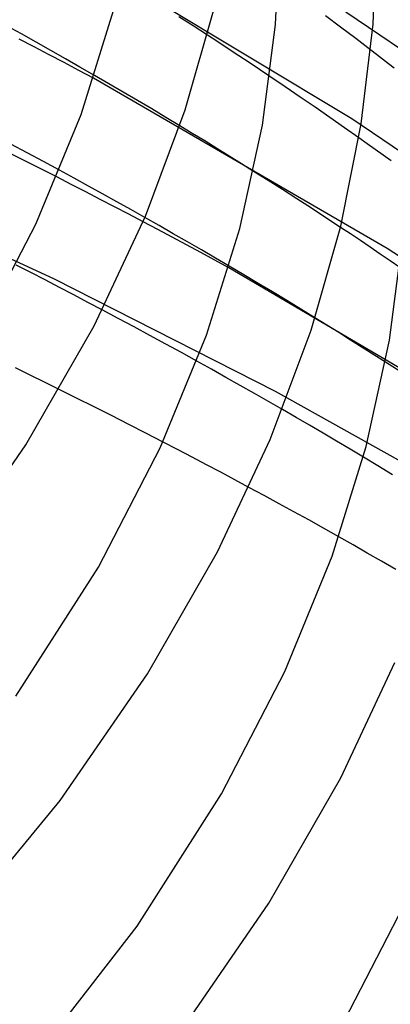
# Model space of a CAD drawing. Header units: millimetres. Extents: x -273 to 273, y -156 to 255.
# Tile 90 of 98: x 186 to 201, y 70 to 110. Entities that reach past the tile are written whole.
import ezdxf

# ---------------------------------------------------------------- set-up
doc = ezdxf.new("R2010")
doc.units = ezdxf.units.MM
doc.layers.add('HIDDEN', color=7, linetype='Continuous')
doc.layers.add('THICK', color=7, linetype='Continuous')

msp = doc.modelspace()

# ---------------------------------------------------------------- linework, layer by layer
at = {"layer": 'HIDDEN'}
for p, q in [((202.602, 108.602), (195.522, 113.403)), ((199.714, 106.323), (188.694, 112.954)), ((193.17, 110.159), (192.579, 110.538)), ((199.251, 110.104), (198.624, 110.573)), ((193.762, 109.776), (193.17, 110.159)), ((199.874, 109.633), (199.251, 110.104)), ((200.493, 109.161), (199.874, 109.633)), ((201.164, 100.978), (189.067, 107.996)), ((189.7, 107.773), (189.106, 108.118)), ((196.964, 107.648), (196.341, 108.07)), ((190.291, 107.428), (189.7, 107.773)), ((197.583, 107.226), (196.964, 107.648)), ((190.879, 107.081), (190.291, 107.428)), ((198.198, 106.803), (197.583, 107.226)), ((191.465, 106.733), (190.879, 107.081)), ((198.806, 106.38), (198.198, 106.803)), ((192.048, 106.384), (191.465, 106.733)), ((192.628, 106.034), (192.048, 106.384)), ((199.409, 105.959), (198.806, 106.38)), ((200.003, 105.539), (199.409, 105.959)), ((206.948, 101.414), (199.714, 106.323)), ((187.463, 99.719), (177.728, 104.213)), ((188.153, 103.622), (187.552, 103.929)), ((188.265, 103.88), (187.667, 104.206)), ((196.26, 103.784), (195.666, 104.16)), ((188.752, 103.315), (188.153, 103.622)), ((188.857, 103.556), (188.265, 103.88)), ((189.444, 103.232), (188.857, 103.556)), ((196.854, 103.406), (196.26, 103.784)), ((189.347, 103.007), (188.752, 103.315)), ((190.027, 102.908), (189.444, 103.232)), ((197.449, 103.024), (196.854, 103.406)), ((189.94, 102.699), (189.347, 103.007)), ((190.529, 102.391), (189.94, 102.699)), ((190.608, 102.582), (190.027, 102.908)), ((198.046, 102.637), (197.449, 103.024)), ((191.114, 102.082), (190.529, 102.391)), ((191.188, 102.256), (190.608, 102.582)), ((198.644, 102.246), (198.046, 102.637)), ((199.241, 101.852), (198.644, 102.246)), ((208.659, 96.075), (201.164, 100.978)), ((186.479, 99.988), (185.878, 100.294)), ((187.074, 99.682), (186.479, 99.988)), ((205.978, 93.514), (194.644, 100.18)), ((195.259, 99.895), (194.665, 100.247)), ((195.852, 99.542), (195.259, 99.895)), ((187.664, 99.376), (187.074, 99.682)), ((196.573, 95.083), (187.463, 99.719)), ((196.441, 99.188), (195.852, 99.542)), ((188.253, 99.069), (187.664, 99.376)), ((188.841, 98.76), (188.253, 99.069)), ((197.028, 98.832), (196.441, 99.188)), ((189.428, 98.45), (188.841, 98.76)), ((197.613, 98.476), (197.028, 98.832)), ((198.195, 98.118), (197.613, 98.476)), ((193.932, 96.002), (193.332, 96.335)), ((201.7, 95.906), (201.103, 96.29)), ((186.455, 95.76), (185.854, 96.054)), ((194.527, 95.669), (193.932, 96.002)), ((187.055, 95.466), (186.455, 95.76)), ((187.654, 95.17), (187.055, 95.466)), ((195.116, 95.337), (194.527, 95.669)), ((195.7, 95.005), (195.116, 95.337)), ((196.278, 94.675), (195.7, 95.005)), ((205.036, 90.345), (196.573, 95.083)), ((196.851, 94.346), (196.278, 94.675)), ((192.533, 92.69), (191.933, 93.002)), ((193.129, 92.378), (192.533, 92.69)), ((193.722, 92.066), (193.129, 92.378)), ((200.79, 92.017), (200.193, 92.377)), ((194.311, 91.755), (193.722, 92.066)), ((194.895, 91.443), (194.311, 91.755)), ((201.384, 91.656), (200.79, 92.017)), ((195.475, 91.132), (194.895, 91.443)), ((199.762, 88.761), (199.182, 89.091)), ((200.348, 88.427), (199.762, 88.761)), ((200.937, 88.087), (200.348, 88.427)), ((201.528, 87.745), (200.937, 88.087))]:
    msp.add_line(p, q, dxfattribs=at)
at = {"layer": 'THICK'}
for p, q in [((196.573, 110.21), (196.75, 114.322)), ((200.588, 110.229), (200.75, 114.322)), ((192.85, 106.696), (194.042, 110.879)), ((188.553, 106.504), (189.892, 110.786)), ((186.097, 109.828), (185.487, 110.166)), ((196.036, 106.071), (196.573, 110.21)), ((200.099, 106.12), (200.588, 110.229)), ((186.629, 109.292), (186.009, 109.616)), ((186.704, 109.488), (186.097, 109.828)), ((194.193, 109.495), (193.762, 109.776)), ((187.246, 108.968), (186.629, 109.292)), ((187.308, 109.147), (186.704, 109.488)), ((194.624, 109.213), (194.193, 109.495)), ((195.054, 108.929), (194.624, 109.213)), ((187.857, 108.643), (187.246, 108.968)), ((187.91, 108.805), (187.308, 109.147)), ((188.509, 108.462), (187.91, 108.805)), ((195.484, 108.644), (195.054, 108.929)), ((200.736, 108.974), (200.493, 109.161)), ((200.979, 108.787), (200.736, 108.974)), ((201.221, 108.599), (200.979, 108.787)), ((188.465, 108.32), (187.857, 108.643)), ((189.106, 108.118), (188.509, 108.462)), ((195.913, 108.357), (195.484, 108.644)), ((201.462, 108.411), (201.221, 108.599)), ((189.067, 107.996), (188.465, 108.32)), ((196.341, 108.07), (195.913, 108.357)), ((186.69, 101.978), (188.553, 106.504)), ((191.21, 102.309), (192.85, 106.696)), ((193.14, 105.724), (192.628, 106.034)), ((195.101, 101.799), (196.036, 106.071)), ((199.254, 101.904), (200.099, 106.12)), ((193.649, 105.413), (193.14, 105.724)), ((200.34, 105.3), (200.003, 105.539)), ((186.338, 104.92), (185.665, 105.279)), ((194.156, 105.101), (193.649, 105.413)), ((200.673, 105.062), (200.34, 105.3)), ((186.181, 104.621), (185.492, 104.966)), ((187.006, 104.563), (186.338, 104.92)), ((194.661, 104.788), (194.156, 105.101)), ((195.165, 104.475), (194.661, 104.788)), ((201.004, 104.824), (200.673, 105.062)), ((201.331, 104.588), (201.004, 104.824)), ((186.868, 104.276), (186.181, 104.621)), ((187.667, 104.206), (187.006, 104.563)), ((195.666, 104.16), (195.165, 104.475)), ((187.552, 103.929), (186.868, 104.276)), ((189.092, 97.792), (191.21, 102.309)), ((184.199, 97.185), (186.69, 101.978)), ((191.714, 101.764), (191.114, 102.082)), ((191.773, 101.924), (191.188, 102.256)), ((192.356, 101.59), (191.773, 101.924)), ((198.031, 97.611), (199.254, 101.904)), ((192.31, 101.446), (191.714, 101.764)), ((192.937, 101.256), (192.356, 101.59)), ((193.729, 97.403), (195.101, 101.799)), ((199.653, 101.579), (199.241, 101.852)), ((200.064, 101.304), (199.653, 101.579)), ((192.902, 101.129), (192.31, 101.446)), ((193.488, 100.812), (192.902, 101.129)), ((193.515, 100.921), (192.937, 101.256)), ((200.474, 101.029), (200.064, 101.304)), ((201.268, 97.195), (201.819, 101.443)), ((194.069, 100.495), (193.488, 100.812)), ((194.091, 100.585), (193.515, 100.921)), ((200.883, 100.753), (200.474, 101.029)), ((201.29, 100.477), (200.883, 100.753)), ((194.644, 100.18), (194.069, 100.495)), ((194.665, 100.247), (194.091, 100.585)), ((201.696, 100.2), (201.29, 100.477)), ((190.086, 98.1), (189.428, 98.45)), ((190.742, 97.749), (190.086, 98.1)), ((198.684, 97.816), (198.195, 98.118)), ((186.281, 92.888), (189.092, 97.792)), ((191.395, 97.396), (190.742, 97.749)), ((196.348, 93.109), (198.031, 97.611)), ((199.171, 97.512), (198.684, 97.816)), ((199.656, 97.208), (199.171, 97.512)), ((192.045, 97.043), (191.395, 97.396)), ((191.82, 92.757), (193.729, 97.403)), ((192.691, 96.689), (192.045, 97.043)), ((200.139, 96.904), (199.656, 97.208)), ((200.31, 92.812), (201.268, 97.195)), ((193.332, 96.335), (192.691, 96.689)), ((200.621, 96.598), (200.139, 96.904)), ((201.103, 96.29), (200.621, 96.598)), ((188.374, 94.812), (187.654, 95.17)), ((189.092, 94.452), (188.374, 94.812)), ((189.808, 94.091), (189.092, 94.452)), ((197.413, 94.02), (196.851, 94.346)), ((190.52, 93.729), (189.808, 94.091)), ((197.974, 93.693), (197.413, 94.02)), ((191.228, 93.366), (190.52, 93.729)), ((191.933, 93.002), (191.228, 93.366)), ((198.532, 93.366), (197.974, 93.693)), ((199.088, 93.037), (198.532, 93.366)), ((194.174, 88.474), (196.348, 93.109)), ((199.642, 92.708), (199.088, 93.037)), ((182.78, 87.805), (186.281, 92.888)), ((189.268, 87.841), (191.82, 92.757)), ((198.905, 88.303), (200.31, 92.812)), ((200.193, 92.377), (199.642, 92.708)), ((196.099, 90.795), (195.475, 91.132)), ((196.716, 90.459), (196.099, 90.795)), ((197.328, 90.125), (196.716, 90.459)), ((197.935, 89.79), (197.328, 90.125)), ((198.552, 89.445), (197.935, 89.79)), ((199.182, 89.091), (198.552, 89.445)), ((191.29, 83.44), (194.174, 88.474)), ((196.95, 83.538), (198.905, 88.303)), ((185.873, 82.521), (189.268, 87.841)), ((199.257, 79.155), (201.486, 83.909)), ((187.696, 78.223), (191.29, 83.44)), ((194.338, 78.498), (196.95, 83.538)), ((196.298, 73.992), (199.257, 79.155)), ((190.863, 73.043), (194.338, 78.498)), ((182.826, 72.303), (187.696, 78.223)), ((199.41, 69.158), (202.08, 74.32)), ((192.612, 68.641), (196.298, 73.992)), ((186.208, 67.042), (190.863, 73.043))]:
    msp.add_line(p, q, dxfattribs=at)

doc.saveas('drawing.dxf')
